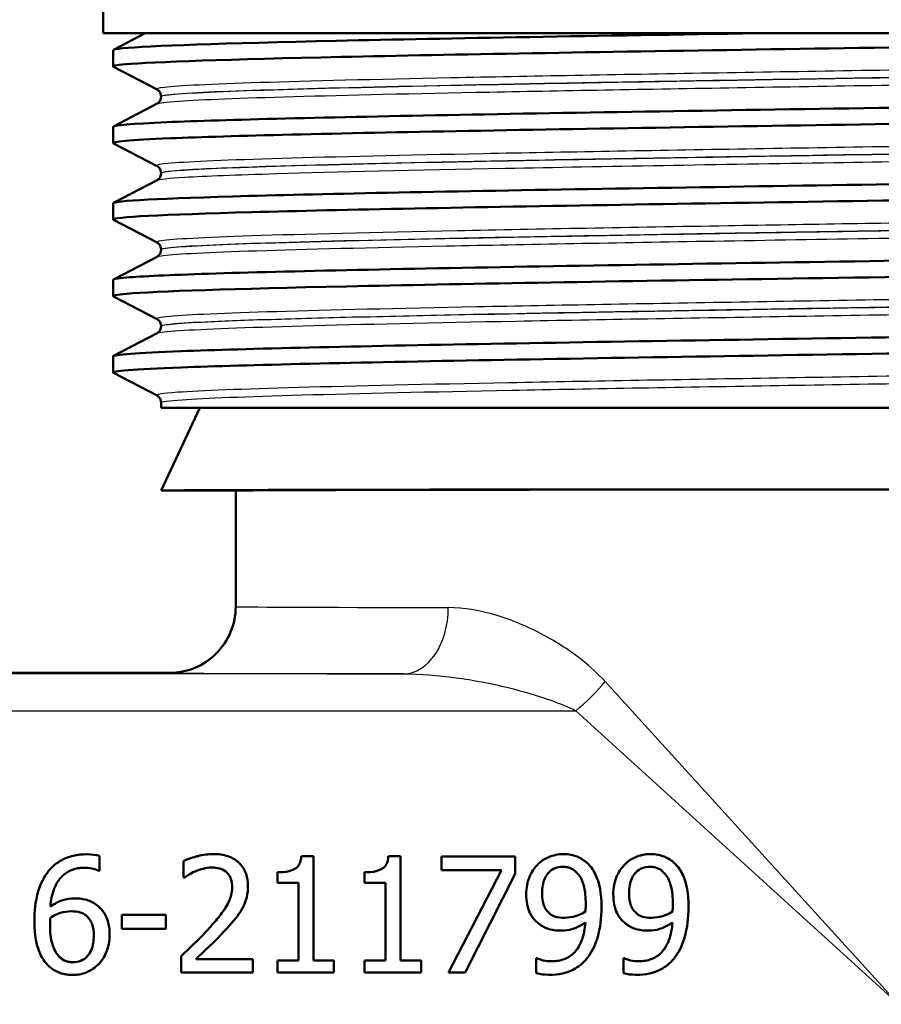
# Model space of a CAD drawing. Header units: millimetres. Extents: x 100 to 2000, y 93 to 2870.
# Tile 13 of 37: x 627 to 653, y 1467 to 1497. Entities that reach past the tile are written whole.
import ezdxf

# ---------------------------------------------------------------- set-up
doc = ezdxf.new("R2010")
doc.units = ezdxf.units.MM
doc.header["$LTSCALE"] = 10
doc.layers.add('Visible Edges(ISO)', color=7, linetype='Continuous', lineweight=50)
doc.layers.add('Visible Tangent Edges(ISO)', color=7, linetype='Continuous', lineweight=25)

msp = doc.modelspace()

# ---------------------------------------------------------------- linework, layer by layer
at = {"layer": 'Visible Edges(ISO)'}
for p, q in [((629.425, 1496.295), (629.425, 1497.12)), ((677.425, 1496.295), (629.425, 1496.295)), ((629.736, 1495.795), (630.696, 1496.295)), ((629.725, 1495.294), (629.725, 1495.784)), ((631.052, 1494.598), (629.736, 1495.283)), ((629.736, 1493.486), (631.052, 1494.172)), ((631.175, 1494.382), (631.175, 1494.387)), ((629.725, 1492.985), (629.725, 1493.475)), ((631.052, 1492.289), (629.736, 1492.974)), ((631.175, 1492.073), (631.175, 1492.078)), ((629.736, 1491.177), (631.052, 1491.863)), ((629.725, 1490.676), (629.725, 1491.166)), ((631.052, 1489.98), (629.736, 1490.665)), ((631.175, 1489.764), (631.175, 1489.769)), ((629.736, 1488.868), (631.052, 1489.554)), ((629.725, 1488.367), (629.725, 1488.857)), ((631.052, 1487.671), (629.736, 1488.356)), ((631.175, 1487.455), (631.175, 1487.46)), ((629.736, 1486.559), (631.052, 1487.245)), ((629.725, 1486.058), (629.725, 1486.548)), ((631.052, 1485.362), (629.736, 1486.047)), ((631.175, 1484.995), (631.175, 1485.151)), ((631.175, 1484.995), (675.675, 1484.995)), ((632.341, 1484.995), (631.175, 1482.495)), ((631.175, 1482.495), (633.425, 1482.495)), ((633.425, 1478.995), (633.425, 1482.495)), ((631.425, 1476.995), (623.961, 1476.995)), ((629.316, 1471.472), (629.316, 1471.021)), ((631.855, 1470.82), (631.855, 1471.319)), ((635.769, 1471.467), (635.406, 1471.467)), ((635.769, 1471.467), (635.769, 1468.313)), ((638.395, 1471.467), (638.032, 1471.467)), ((638.395, 1471.467), (638.395, 1468.313)), ((641.859, 1471.455), (639.638, 1471.455)), ((639.638, 1471.044), (639.638, 1471.455)), ((641.859, 1471.455), (641.859, 1470.931)), ((629.297, 1471.021), (629.316, 1471.021)), ((634.683, 1470.658), (634.683, 1470.979)), ((637.309, 1470.658), (637.309, 1470.979)), ((639.638, 1471.044), (641.445, 1471.044)), ((639.845, 1467.955), (641.445, 1471.044)), ((631.855, 1470.82), (631.88, 1470.82)), ((634.683, 1470.658), (635.318, 1470.658)), ((635.318, 1468.313), (635.318, 1470.658)), ((637.309, 1470.658), (637.945, 1470.658)), ((637.945, 1468.313), (637.945, 1470.658)), ((641.859, 1470.931), (640.344, 1467.955)), ((631.316, 1469.7), (629.992, 1469.7)), ((629.992, 1469.274), (629.992, 1469.7)), ((631.316, 1469.7), (631.316, 1469.274)), ((629.992, 1469.274), (631.316, 1469.274)), ((631.781, 1467.955), (631.781, 1468.452)), ((633.94, 1468.361), (632.221, 1468.361)), ((633.94, 1468.361), (633.94, 1467.955)), ((635.318, 1468.313), (634.683, 1468.313)), ((634.683, 1467.955), (634.683, 1468.313)), ((636.39, 1468.313), (635.769, 1468.313)), ((636.39, 1468.313), (636.39, 1467.955)), ((637.309, 1467.955), (637.309, 1468.313)), ((637.945, 1468.313), (637.309, 1468.313)), ((639.017, 1468.313), (638.395, 1468.313)), ((639.017, 1468.313), (639.017, 1467.955)), ((642.517, 1468.387), (642.494, 1468.387)), ((642.494, 1467.936), (642.494, 1468.387)), ((645.143, 1468.387), (645.12, 1468.387)), ((645.12, 1467.936), (645.12, 1468.387)), ((631.781, 1467.955), (633.94, 1467.955)), ((634.683, 1467.955), (636.39, 1467.955)), ((637.309, 1467.955), (639.017, 1467.955)), ((639.845, 1467.955), (640.344, 1467.955))]:
    msp.add_line(p, q, dxfattribs=at)
for major_axis, start_param, end_param in [((22.25, 0), 0.000814, 3.140779), ((20, 0), 0, 3.141593)]:
    msp.add_ellipse((653.425, 1482.495), major_axis=major_axis, ratio=0.001745, start_param=start_param, end_param=end_param, dxfattribs=at)
for points, knots in [([(629.743, 1495.283), (629.692, 1495.308), (629.809, 1495.334), (630.099, 1495.359), (630.943, 1495.433), (633.247, 1495.507), (636.611, 1495.581), (639.986, 1495.656), (644.415, 1495.73), (649.125, 1495.804), (653.821, 1495.878), (658.776, 1495.952), (663.132, 1496.026), (667.49, 1496.1), (671.23, 1496.174), (673.703, 1496.248), (674.223, 1496.264), (674.688, 1496.28), (675.095, 1496.295)], [31.383124, 31.383124, 31.383124, 31.383124, 31.590691, 31.590691, 31.590691, 32.194948, 32.194948, 32.194948, 32.80125, 32.80125, 32.80125, 33.405662, 33.405662, 33.405662, 34.010412, 34.010412, 34.010412, 34.137582, 34.137582, 34.137582, 34.137582]), ([(629.73, 1495.784), (629.728, 1495.803), (629.822, 1495.823), (630.016, 1495.842), (630.776, 1495.917), (633.064, 1495.993), (636.469, 1496.069), (639.873, 1496.144), (644.378, 1496.22), (649.172, 1496.295)], [31.412902, 31.412902, 31.412902, 31.412902, 31.569557, 31.569557, 31.569557, 32.186399, 32.186399, 32.186399, 32.80324, 32.80324, 32.80324, 32.80324]), ([(629.733, 1493.475), (629.736, 1493.521), (630.278, 1493.566), (631.347, 1493.612), (633.087, 1493.686), (636.213, 1493.76), (640.183, 1493.835), (644.149, 1493.909), (648.939, 1493.983), (653.722, 1494.057), (658.5, 1494.131), (663.249, 1494.205), (667.146, 1494.279), (671.04, 1494.353), (674.065, 1494.428), (675.698, 1494.502), (676.72, 1494.548), (677.193, 1494.594), (677.107, 1494.641)], [25.129717, 25.129717, 25.129717, 25.129717, 25.501755, 25.501755, 25.501755, 26.107636, 26.107636, 26.107636, 26.713012, 26.713012, 26.713012, 27.317929, 27.317929, 27.317929, 27.922431, 27.922431, 27.922431, 28.301087, 28.301087, 28.301087, 28.301087]), ([(631.175, 1494.387), (631.175, 1494.419), (631.169, 1494.449), (631.15, 1494.5), (631.137, 1494.52), (631.114, 1494.55), (631.103, 1494.561), (631.084, 1494.577), (631.076, 1494.583), (631.062, 1494.592), (631.056, 1494.595), (631.052, 1494.598)], [10.68677574, 10.68677574, 10.68677574, 10.68677574, 10.70078699, 10.70078699, 10.71479825, 10.71479825, 10.72880951, 10.72880951, 10.74282077, 10.74282077, 10.75683203, 10.75683203, 10.75683203, 10.75683203]), ([(629.742, 1492.974), (629.65, 1493.025), (630.228, 1493.075), (631.454, 1493.126), (633.252, 1493.201), (636.436, 1493.275), (640.45, 1493.349), (644.459, 1493.424), (649.279, 1493.498), (654.069, 1493.572), (658.855, 1493.646), (663.589, 1493.721), (667.448, 1493.795), (671.304, 1493.869), (674.27, 1493.943), (675.83, 1494.017), (676.686, 1494.058), (677.116, 1494.099), (677.117, 1494.139)], [25.099939, 25.099939, 25.099939, 25.099939, 25.51401, 25.51401, 25.51401, 26.121147, 26.121147, 26.121147, 26.72768, 26.72768, 26.72768, 27.333656, 27.333656, 27.333656, 27.939119, 27.939119, 27.939119, 28.271309, 28.271309, 28.271309, 28.271309]), ([(631.175, 1494.382), (631.175, 1494.351), (631.169, 1494.32), (631.149, 1494.269), (631.137, 1494.249), (631.114, 1494.219), (631.103, 1494.208), (631.084, 1494.192), (631.076, 1494.186), (631.062, 1494.177), (631.056, 1494.174), (631.052, 1494.172)], [44.02378721, 44.02378721, 44.02378721, 44.02378721, 44.03778185, 44.03778185, 44.05177648, 44.05177648, 44.06577112, 44.06577112, 44.07976575, 44.07976575, 44.09376039, 44.09376039, 44.09376039, 44.09376039]), ([(629.725, 1491.166), (629.727, 1491.239), (631.173, 1491.312), (633.823, 1491.386), (636.511, 1491.46), (640.425, 1491.534), (644.887, 1491.608), (649.346, 1491.682), (654.332, 1491.756), (658.98, 1491.83), (663.625, 1491.905), (667.912, 1491.979), (671.097, 1492.053), (674.28, 1492.127), (676.348, 1492.201), (676.942, 1492.275), (677.093, 1492.294), (677.149, 1492.313), (677.11, 1492.332)], [18.846531, 18.846531, 18.846531, 18.846531, 19.443393, 19.443393, 19.443393, 20.048757, 20.048757, 20.048757, 20.653886, 20.653886, 20.653886, 21.258792, 21.258792, 21.258792, 21.863485, 21.863485, 21.863485, 22.017902, 22.017902, 22.017902, 22.017902]), ([(631.175, 1492.078), (631.175, 1492.11), (631.169, 1492.14), (631.149, 1492.191), (631.137, 1492.211), (631.114, 1492.241), (631.103, 1492.252), (631.084, 1492.268), (631.076, 1492.274), (631.062, 1492.283), (631.056, 1492.286), (631.052, 1492.289)], [24.73648175, 24.73648175, 24.73648175, 24.73648175, 24.75046884, 24.75046884, 24.76445593, 24.76445593, 24.77844302, 24.77844302, 24.79243011, 24.79243011, 24.8064172, 24.8064172, 24.8064172, 24.8064172]), ([(631.175, 1492.073), (631.175, 1492.042), (631.169, 1492.011), (631.149, 1491.96), (631.137, 1491.94), (631.114, 1491.91), (631.103, 1491.899), (631.084, 1491.883), (631.076, 1491.877), (631.062, 1491.868), (631.056, 1491.865), (631.052, 1491.863)], [29.97426329, 29.97426329, 29.97426329, 29.97426329, 29.98824521, 29.98824521, 30.00222713, 30.00222713, 30.01620905, 30.01620905, 30.03019097, 30.03019097, 30.04417289, 30.04417289, 30.04417289, 30.04417289]), ([(629.736, 1490.665), (629.73, 1490.668), (629.726, 1490.672), (629.725, 1490.675), (629.713, 1490.749), (631.195, 1490.823), (633.913, 1490.898), (636.63, 1490.972), (640.57, 1491.046), (645.047, 1491.12), (649.523, 1491.195), (654.516, 1491.269), (659.159, 1491.343), (663.799, 1491.417), (668.069, 1491.491), (671.227, 1491.565), (674.383, 1491.64), (676.414, 1491.714), (676.966, 1491.788), (677.072, 1491.802), (677.124, 1491.816), (677.122, 1491.83)], [18.816754, 18.816754, 18.816754, 18.816754, 18.843905, 18.843905, 18.843905, 19.450094, 19.450094, 19.450094, 20.056011, 20.056011, 20.056011, 20.661669, 20.661669, 20.661669, 21.267079, 21.267079, 21.267079, 21.872253, 21.872253, 21.872253, 21.988124, 21.988124, 21.988124, 21.988124]), ([(629.731, 1488.857), (629.729, 1488.88), (629.86, 1488.902), (630.127, 1488.925), (631.034, 1489.002), (633.512, 1489.079), (637.102, 1489.155), (640.586, 1489.23), (645.099, 1489.304), (649.85, 1489.379), (654.598, 1489.453), (659.562, 1489.528), (663.873, 1489.602), (668.182, 1489.677), (671.819, 1489.751), (674.148, 1489.826), (676.205, 1489.891), (677.233, 1489.957), (677.113, 1490.023)], [12.563346, 12.563346, 12.563346, 12.563346, 12.747618, 12.747618, 12.747618, 13.374356, 13.374356, 13.374356, 13.982692, 13.982692, 13.982692, 14.590678, 14.590678, 14.590678, 15.198327, 15.198327, 15.198327, 15.734716, 15.734716, 15.734716, 15.734716]), ([(631.175, 1489.769), (631.175, 1489.801), (631.169, 1489.831), (631.149, 1489.882), (631.137, 1489.902), (631.114, 1489.932), (631.103, 1489.943), (631.084, 1489.959), (631.076, 1489.965), (631.062, 1489.974), (631.056, 1489.977), (631.052, 1489.98)], [38.78601998, 38.78601998, 38.78601998, 38.78601998, 38.80000233, 38.80000233, 38.81398469, 38.81398469, 38.82796705, 38.82796705, 38.8419494, 38.8419494, 38.85593176, 38.85593176, 38.85593176, 38.85593176]), ([(631.175, 1489.764), (631.175, 1489.733), (631.169, 1489.702), (631.149, 1489.651), (631.137, 1489.631), (631.114, 1489.601), (631.103, 1489.59), (631.084, 1489.574), (631.076, 1489.568), (631.062, 1489.559), (631.056, 1489.556), (631.052, 1489.554)], [15.92471453, 15.92471453, 15.92471453, 15.92471453, 15.93870332, 15.93870332, 15.9526921, 15.9526921, 15.96668089, 15.96668089, 15.98066967, 15.98066967, 15.99465846, 15.99465846, 15.99465846, 15.99465846]), ([(629.743, 1488.356), (629.69, 1488.383), (629.82, 1488.409), (630.138, 1488.436), (631.026, 1488.51), (633.37, 1488.584), (636.767, 1488.658), (640.162, 1488.732), (644.595, 1488.806), (649.296, 1488.88), (654.201, 1488.957), (659.376, 1489.034), (663.85, 1489.112), (668.184, 1489.186), (671.84, 1489.261), (674.173, 1489.336), (676.099, 1489.398), (677.116, 1489.46), (677.123, 1489.521)], [12.533568, 12.533568, 12.533568, 12.533568, 12.750266, 12.750266, 12.750266, 13.354679, 13.354679, 13.354679, 13.958998, 13.958998, 13.958998, 14.589579, 14.589579, 14.589579, 15.200454, 15.200454, 15.200454, 15.704939, 15.704939, 15.704939, 15.704939]), ([(629.731, 1486.548), (629.736, 1486.6), (630.432, 1486.651), (631.784, 1486.703), (633.734, 1486.777), (637.039, 1486.851), (641.126, 1486.925), (645.212, 1486.999), (650.062, 1487.073), (654.834, 1487.147), (659.605, 1487.221), (664.278, 1487.296), (668.04, 1487.37), (671.802, 1487.444), (674.638, 1487.518), (676.057, 1487.592), (676.834, 1487.633), (677.184, 1487.673), (677.107, 1487.714)], [6.280161, 6.280161, 6.280161, 6.280161, 6.70007, 6.70007, 6.70007, 7.305313, 7.305313, 7.305313, 7.910441, 7.910441, 7.910441, 8.515455, 8.515455, 8.515455, 9.120358, 9.120358, 9.120358, 9.451531, 9.451531, 9.451531, 9.451531]), ([(631.175, 1487.46), (631.175, 1487.492), (631.169, 1487.522), (631.149, 1487.573), (631.137, 1487.593), (631.114, 1487.623), (631.103, 1487.634), (631.084, 1487.65), (631.076, 1487.656), (631.062, 1487.665), (631.056, 1487.668), (631.052, 1487.671)], [52.83555094, 52.83555094, 52.83555094, 52.83555094, 52.84954813, 52.84954813, 52.86354532, 52.86354532, 52.87754251, 52.87754251, 52.8915397, 52.8915397, 52.90553689, 52.90553689, 52.90553689, 52.90553689]), ([(631.175, 1487.455), (631.175, 1487.424), (631.169, 1487.393), (631.15, 1487.342), (631.137, 1487.322), (631.114, 1487.292), (631.103, 1487.281), (631.084, 1487.265), (631.076, 1487.259), (631.062, 1487.25), (631.056, 1487.247), (631.052, 1487.245)], [1.87498074, 1.87498074, 1.87498074, 1.87498074, 1.88899578, 1.88899578, 1.90301081, 1.90301081, 1.91702585, 1.91702585, 1.93104089, 1.93104089, 1.94505593, 1.94505593, 1.94505593, 1.94505593]), ([(629.741, 1486.047), (629.641, 1486.102), (630.337, 1486.157), (631.787, 1486.212), (633.738, 1486.286), (637.046, 1486.361), (641.137, 1486.435), (645.226, 1486.509), (650.079, 1486.583), (654.853, 1486.657), (659.626, 1486.731), (664.299, 1486.806), (668.06, 1486.88), (671.82, 1486.954), (674.653, 1487.028), (676.066, 1487.102), (676.767, 1487.139), (677.117, 1487.176), (677.117, 1487.212)], [6.250383, 6.250383, 6.250383, 6.250383, 6.700342, 6.700342, 6.700342, 7.30585, 7.30585, 7.30585, 7.911236, 7.911236, 7.911236, 8.516503, 8.516503, 8.516503, 9.121654, 9.121654, 9.121654, 9.421753, 9.421753, 9.421753, 9.421753]), ([(631.175, 1485.151), (631.175, 1485.183), (631.169, 1485.213), (631.149, 1485.264), (631.137, 1485.284), (631.114, 1485.314), (631.103, 1485.325), (631.084, 1485.342), (631.076, 1485.347), (631.062, 1485.356), (631.056, 1485.359), (631.052, 1485.362)], [66.88523536, 66.88523536, 66.88523536, 66.88523536, 66.89926652, 66.89926652, 66.91329769, 66.91329769, 66.92732886, 66.92732886, 66.94136002, 66.94136002, 66.95539119, 66.95539119, 66.95539119, 66.95539119]), ([(631.425, 1476.995), (631.687, 1476.995), (631.949, 1477.047), (632.433, 1477.248), (632.654, 1477.396), (633.025, 1477.766), (633.173, 1477.988), (633.373, 1478.472), (633.425, 1478.733), (633.425, 1478.995)], [0, 0, 0, 0, 0.25, 0.25, 0.5, 0.5, 0.75, 0.75, 1, 1, 1, 1]), ([(628.919, 1471.521), (628.785, 1471.521), (628.65, 1471.508), (628.379, 1471.444), (628.267, 1471.396), (628.022, 1471.262), (627.89, 1471.154), (627.765, 1470.998), (627.749, 1470.977), (627.734, 1470.956)], [-0.121859, -0.121859, -0.121859, -0.121859, -0.0923358, -0.0923358, -0.0606307, -0.0606307, -0.0079483, -0.0079483, 0, 0, 0, 0]), ([(629.316, 1471.472), (629.216, 1471.506), (629.091, 1471.519), (628.938, 1471.521), (628.929, 1471.521), (628.919, 1471.521)], [-0.04587407, -0.04587407, -0.04587407, -0.04587407, -0.00276383, -0.00276383, 0, 0, 0, 0]), ([(632.751, 1471.529), (632.596, 1471.529), (632.441, 1471.506), (632.235, 1471.454), (632.042, 1471.404), (631.879, 1471.331), (631.867, 1471.325), (631.855, 1471.319)], [-0.1883725, -0.1883725, -0.1883725, -0.1883725, -0.0537403, -0.0537403, -0.0040254, -0.0040254, 0, 0, 0, 0]), ([(633.795, 1470.568), (633.795, 1470.693), (633.778, 1470.818), (633.699, 1471.041), (633.644, 1471.135), (633.516, 1471.277), (633.43, 1471.358), (633.16, 1471.485), (633.014, 1471.516), (632.828, 1471.528), (632.789, 1471.529), (632.751, 1471.529)], [-0.2377181, -0.2377181, -0.2377181, -0.2377181, -0.1656904, -0.1656904, -0.1012929, -0.1012929, -0.0559314, -0.0559314, -0.0114437, -0.0114437, 0, 0, 0, 0]), ([(635.406, 1471.467), (635.402, 1471.421), (635.395, 1471.374), (635.374, 1471.291), (635.36, 1471.253), (635.32, 1471.178), (635.293, 1471.144), (635.24, 1471.097), (635.198, 1471.066), (635.016, 1471.001), (634.891, 1470.985), (634.739, 1470.979), (634.711, 1470.979), (634.683, 1470.979)], [-0.2186096, -0.2186096, -0.2186096, -0.2186096, -0.1672954, -0.1672954, -0.1230376, -0.1230376, -0.0742428, -0.0742428, -0.0457669, -0.0457669, -0.0083915, -0.0083915, 0, 0, 0, 0]), ([(638.032, 1471.467), (638.029, 1471.421), (638.022, 1471.374), (638, 1471.291), (637.986, 1471.253), (637.946, 1471.178), (637.92, 1471.144), (637.866, 1471.097), (637.825, 1471.066), (637.643, 1471.001), (637.518, 1470.985), (637.365, 1470.979), (637.337, 1470.979), (637.309, 1470.979)], [-0.2186096, -0.2186096, -0.2186096, -0.2186096, -0.1672954, -0.1672954, -0.1230376, -0.1230376, -0.0742428, -0.0742428, -0.0457669, -0.0457669, -0.0083915, -0.0083915, 0, 0, 0, 0]), ([(643.302, 1471.526), (643.229, 1471.526), (643.156, 1471.519), (642.995, 1471.486), (642.921, 1471.459), (642.751, 1471.388), (642.646, 1471.321), (642.543, 1471.222), (642.531, 1471.21), (642.519, 1471.197)], [-0.07458994, -0.07458994, -0.07458994, -0.07458994, -0.06057183, -0.06057183, -0.04330167, -0.04330167, -0.00516684, -0.00516684, 0, 0, 0, 0]), ([(644.079, 1471.211), (643.989, 1471.307), (643.884, 1471.382), (643.673, 1471.475), (643.542, 1471.518), (643.34, 1471.526), (643.321, 1471.526), (643.302, 1471.526)], [-0.1354117, -0.1354117, -0.1354117, -0.1354117, -0.0606341, -0.0606341, -0.0057084, -0.0057084, 0, 0, 0, 0]), ([(645.929, 1471.526), (645.855, 1471.526), (645.782, 1471.519), (645.622, 1471.486), (645.547, 1471.459), (645.377, 1471.388), (645.272, 1471.321), (645.169, 1471.222), (645.157, 1471.21), (645.146, 1471.197)], [-0.07458994, -0.07458994, -0.07458994, -0.07458994, -0.06057183, -0.06057183, -0.04330167, -0.04330167, -0.00516684, -0.00516684, 0, 0, 0, 0]), ([(646.706, 1471.211), (646.616, 1471.307), (646.51, 1471.382), (646.3, 1471.475), (646.169, 1471.518), (645.967, 1471.526), (645.948, 1471.526), (645.929, 1471.526)], [-0.1354117, -0.1354117, -0.1354117, -0.1354117, -0.0606341, -0.0606341, -0.0057084, -0.0057084, 0, 0, 0, 0]), ([(627.734, 1470.956), (627.605, 1470.776), (627.515, 1470.575), (627.409, 1470.19), (627.361, 1469.944), (627.351, 1469.566), (627.351, 1469.529), (627.351, 1469.493)], [-0.2433538, -0.2433538, -0.2433538, -0.2433538, -0.1144129, -0.1144129, -0.0110884, -0.0110884, 0, 0, 0, 0]), ([(627.833, 1469.946), (627.849, 1470.129), (627.884, 1470.317), (627.997, 1470.605), (628.06, 1470.715), (628.202, 1470.877), (628.287, 1470.955), (628.513, 1471.07), (628.631, 1471.1), (628.789, 1471.114), (628.823, 1471.115), (628.857, 1471.115)], [-0.2261375, -0.2261375, -0.2261375, -0.2261375, -0.1438573, -0.1438573, -0.0868242, -0.0868242, -0.0473111, -0.0473111, -0.0102738, -0.0102738, 0, 0, 0, 0]), ([(628.857, 1471.115), (628.938, 1471.115), (629.019, 1471.107), (629.125, 1471.082), (629.212, 1471.061), (629.286, 1471.027), (629.291, 1471.024), (629.297, 1471.021)], [-0.09030072, -0.09030072, -0.09030072, -0.09030072, -0.02435862, -0.02435862, -0.00184309, -0.00184309, 0, 0, 0, 0]), ([(631.88, 1470.82), (631.923, 1470.85), (632.053, 1470.942), (632.205, 1471.006), (632.213, 1471.01), (632.221, 1471.013)], [-0.04971052, -0.04971052, -0.04971052, -0.04971052, -0.00258172, -0.00258172, 0, 0, 0, 0]), ([(632.221, 1471.013), (632.355, 1471.069), (632.515, 1471.118), (632.697, 1471.123), (632.707, 1471.124), (632.717, 1471.124)], [-0.05456859, -0.05456859, -0.05456859, -0.05456859, -0.00300597, -0.00300597, 0, 0, 0, 0]), ([(632.717, 1471.124), (632.792, 1471.124), (632.866, 1471.115), (632.994, 1471.077), (633.06, 1471.049), (633.132, 1470.993), (633.139, 1470.987), (633.145, 1470.982)], [-0.05893987, -0.05893987, -0.05893987, -0.05893987, -0.02753921, -0.02753921, -0.00263272, -0.00263272, 0, 0, 0, 0]), ([(633.145, 1470.982), (633.172, 1470.959), (633.195, 1470.934), (633.236, 1470.877), (633.253, 1470.846), (633.288, 1470.767), (633.313, 1470.692), (633.318, 1470.566), (633.319, 1470.554), (633.319, 1470.542)], [-0.08621641, -0.08621641, -0.08621641, -0.08621641, -0.06288829, -0.06288829, -0.03848556, -0.03848556, -0.00356937, -0.00356937, 0, 0, 0, 0]), ([(642.519, 1471.197), (642.42, 1471.092), (642.345, 1470.971), (642.25, 1470.745), (642.2, 1470.596), (642.191, 1470.361), (642.19, 1470.34), (642.19, 1470.318)], [-0.1632949, -0.1632949, -0.1632949, -0.1632949, -0.0714031, -0.0714031, -0.0065556, -0.0065556, 0, 0, 0, 0]), ([(642.667, 1470.338), (642.667, 1470.421), (642.673, 1470.505), (642.7, 1470.657), (642.72, 1470.726), (642.792, 1470.886), (642.844, 1470.947), (642.936, 1471.035), (642.994, 1471.074), (643.136, 1471.131), (643.217, 1471.143), (643.299, 1471.143)], [-0.08923958, -0.08923958, -0.08923958, -0.08923958, -0.07542981, -0.07542981, -0.06353858, -0.06353858, -0.04606333, -0.04606333, -0.02474481, -0.02474481, 0, 0, 0, 0]), ([(643.299, 1471.143), (643.345, 1471.143), (643.391, 1471.139), (643.47, 1471.122), (643.515, 1471.11), (643.628, 1471.054), (643.688, 1471.001), (643.739, 1470.945)], [-0.05785266, -0.05785266, -0.05785266, -0.05785266, -0.03806261, -0.03806261, -0.02296142, -0.02296142, 0, 0, 0, 0]), ([(644.46, 1469.915), (644.46, 1470.378), (644.389, 1470.632), (644.284, 1470.918), (644.216, 1471.05), (644.108, 1471.18), (644.094, 1471.196), (644.079, 1471.211)], [-0.09943076, -0.09943076, -0.09943076, -0.09943076, -0.05116781, -0.05116781, -0.00649365, -0.00649365, 0, 0, 0, 0]), ([(645.146, 1471.197), (645.046, 1471.092), (644.971, 1470.971), (644.877, 1470.745), (644.827, 1470.596), (644.817, 1470.361), (644.817, 1470.34), (644.817, 1470.318)], [-0.1632949, -0.1632949, -0.1632949, -0.1632949, -0.0714031, -0.0714031, -0.0065556, -0.0065556, 0, 0, 0, 0]), ([(645.293, 1470.338), (645.293, 1470.421), (645.299, 1470.505), (645.327, 1470.657), (645.346, 1470.726), (645.418, 1470.886), (645.47, 1470.947), (645.562, 1471.035), (645.62, 1471.074), (645.762, 1471.131), (645.843, 1471.143), (645.926, 1471.143)], [-0.08923958, -0.08923958, -0.08923958, -0.08923958, -0.07542981, -0.07542981, -0.06353858, -0.06353858, -0.04606333, -0.04606333, -0.02474481, -0.02474481, 0, 0, 0, 0]), ([(645.926, 1471.143), (645.972, 1471.143), (646.017, 1471.139), (646.096, 1471.122), (646.141, 1471.11), (646.255, 1471.054), (646.315, 1471.001), (646.366, 1470.945)], [-0.05785266, -0.05785266, -0.05785266, -0.05785266, -0.03806261, -0.03806261, -0.02296142, -0.02296142, 0, 0, 0, 0]), ([(647.086, 1469.915), (647.086, 1470.378), (647.016, 1470.632), (646.911, 1470.918), (646.842, 1471.05), (646.735, 1471.18), (646.721, 1471.196), (646.706, 1471.211)], [-0.09943076, -0.09943076, -0.09943076, -0.09943076, -0.05116781, -0.05116781, -0.00649365, -0.00649365, 0, 0, 0, 0]), ([(643.739, 1470.945), (643.781, 1470.901), (643.815, 1470.851), (643.883, 1470.72), (643.908, 1470.642), (643.972, 1470.421), (643.986, 1470.206), (643.986, 1470.02)], [-0.07952788, -0.07952788, -0.07952788, -0.07952788, -0.07014576, -0.07014576, -0.05643444, -0.05643444, 0, 0, 0, 0]), ([(646.366, 1470.945), (646.407, 1470.901), (646.441, 1470.851), (646.51, 1470.72), (646.534, 1470.642), (646.599, 1470.421), (646.612, 1470.206), (646.612, 1470.02)], [-0.07952788, -0.07952788, -0.07952788, -0.07952788, -0.07014576, -0.07014576, -0.05643444, -0.05643444, 0, 0, 0, 0]), ([(633.319, 1470.542), (633.319, 1470.409), (633.294, 1470.28), (633.204, 1470.044), (633.138, 1469.924), (632.922, 1469.633), (632.819, 1469.511), (632.689, 1469.364), (632.658, 1469.329), (632.626, 1469.294)], [-0.1961236, -0.1961236, -0.1961236, -0.1961236, -0.12344, -0.12344, -0.0590313, -0.0590313, -0.0140954, -0.0140954, 0, 0, 0, 0]), ([(633.613, 1469.867), (633.668, 1469.962), (633.71, 1470.062), (633.761, 1470.234), (633.789, 1470.349), (633.795, 1470.535), (633.795, 1470.551), (633.795, 1470.568)], [-0.136848, -0.136848, -0.136848, -0.136848, -0.0565604, -0.0565604, -0.0050353, -0.0050353, 0, 0, 0, 0]), ([(628.562, 1470.19), (628.438, 1470.19), (628.315, 1470.174), (628.152, 1470.119), (628.031, 1470.076), (627.86, 1469.965), (627.847, 1469.956), (627.833, 1469.946)], [-0.2072105, -0.2072105, -0.2072105, -0.2072105, -0.0613304, -0.0613304, -0.0049362, -0.0049362, 0, 0, 0, 0]), ([(629.24, 1469.983), (629.149, 1470.051), (629.047, 1470.111), (628.883, 1470.161), (628.778, 1470.186), (628.595, 1470.19), (628.578, 1470.19), (628.562, 1470.19)], [-0.1537255, -0.1537255, -0.1537255, -0.1537255, -0.0551129, -0.0551129, -0.004878, -0.004878, 0, 0, 0, 0]), ([(642.19, 1470.318), (642.19, 1470.214), (642.199, 1470.108), (642.242, 1469.896), (642.274, 1469.813), (642.361, 1469.637), (642.434, 1469.542), (642.541, 1469.448), (642.555, 1469.436), (642.571, 1469.425)], [-0.08551527, -0.08551527, -0.08551527, -0.08551527, -0.06485648, -0.06485648, -0.04270782, -0.04270782, -0.00575333, -0.00575333, 0, 0, 0, 0]), ([(642.905, 1469.728), (642.865, 1469.761), (642.828, 1469.799), (642.762, 1469.888), (642.739, 1469.934), (642.681, 1470.081), (642.667, 1470.209), (642.667, 1470.338)], [-0.06633894, -0.06633894, -0.06633894, -0.06633894, -0.05353257, -0.05353257, -0.03907186, -0.03907186, 0, 0, 0, 0]), ([(644.817, 1470.318), (644.817, 1470.214), (644.825, 1470.108), (644.868, 1469.896), (644.9, 1469.813), (644.987, 1469.637), (645.06, 1469.542), (645.167, 1469.448), (645.182, 1469.436), (645.197, 1469.425)], [-0.08551527, -0.08551527, -0.08551527, -0.08551527, -0.06485648, -0.06485648, -0.04270782, -0.04270782, -0.00575333, -0.00575333, 0, 0, 0, 0]), ([(645.532, 1469.728), (645.491, 1469.761), (645.455, 1469.799), (645.389, 1469.888), (645.366, 1469.934), (645.308, 1470.081), (645.293, 1470.209), (645.293, 1470.338)], [-0.06633894, -0.06633894, -0.06633894, -0.06633894, -0.05353257, -0.05353257, -0.03907186, -0.03907186, 0, 0, 0, 0]), ([(627.833, 1469.609), (627.965, 1469.691), (628.071, 1469.731), (628.242, 1469.785), (628.348, 1469.802), (628.457, 1469.802)], [-0.05393251, -0.05393251, -0.05393251, -0.05393251, -0.0327003, -0.0327003, 0, 0, 0, 0]), ([(628.457, 1469.802), (628.569, 1469.802), (628.668, 1469.787), (628.794, 1469.751), (628.853, 1469.721), (628.905, 1469.68)], [-0.03928397, -0.03928397, -0.03928397, -0.03928397, -0.02010422, -0.02010422, 0, 0, 0, 0]), ([(629.62, 1469.09), (629.62, 1469.196), (629.611, 1469.303), (629.571, 1469.499), (629.541, 1469.59), (629.446, 1469.78), (629.375, 1469.87), (629.271, 1469.96), (629.255, 1469.972), (629.24, 1469.983)], [-0.1020359, -0.1020359, -0.1020359, -0.1020359, -0.0698908, -0.0698908, -0.0413741, -0.0413741, -0.0058411, -0.0058411, 0, 0, 0, 0]), ([(633.145, 1469.269), (633.452, 1469.595), (633.572, 1469.795), (633.599, 1469.842), (633.607, 1469.855), (633.613, 1469.867)], [-0.0164072, -0.0164072, -0.0164072, -0.0164072, -0.00431766, -0.00431766, 0, 0, 0, 0]), ([(643.977, 1469.799), (643.865, 1469.724), (643.751, 1469.682), (643.569, 1469.627), (643.46, 1469.606), (643.351, 1469.606)], [-0.05706599, -0.05706599, -0.05706599, -0.05706599, -0.03277653, -0.03277653, 0, 0, 0, 0]), ([(643.986, 1470.02), (643.986, 1469.953), (643.984, 1469.918), (643.982, 1469.863), (643.98, 1469.827), (643.977, 1469.799)], [-0.01684395, -0.01684395, -0.01684395, -0.01684395, -0.00857265, -0.00857265, 0, 0, 0, 0]), ([(644.074, 1468.446), (644.205, 1468.624), (644.292, 1468.833), (644.393, 1469.206), (644.448, 1469.462), (644.459, 1469.845), (644.46, 1469.88), (644.46, 1469.915)], [-0.2566702, -0.2566702, -0.2566702, -0.2566702, -0.1161737, -0.1161737, -0.0105906, -0.0105906, 0, 0, 0, 0]), ([(646.604, 1469.799), (646.492, 1469.724), (646.378, 1469.682), (646.196, 1469.627), (646.086, 1469.606), (645.977, 1469.606)], [-0.05706599, -0.05706599, -0.05706599, -0.05706599, -0.03277653, -0.03277653, 0, 0, 0, 0]), ([(646.612, 1470.02), (646.612, 1469.953), (646.611, 1469.918), (646.608, 1469.863), (646.606, 1469.827), (646.604, 1469.799)], [-0.01684395, -0.01684395, -0.01684395, -0.01684395, -0.00857265, -0.00857265, 0, 0, 0, 0]), ([(646.7, 1468.446), (646.831, 1468.624), (646.918, 1468.833), (647.019, 1469.206), (647.075, 1469.462), (647.085, 1469.845), (647.086, 1469.88), (647.086, 1469.915)], [-0.2566702, -0.2566702, -0.2566702, -0.2566702, -0.1161737, -0.1161737, -0.0105906, -0.0105906, 0, 0, 0, 0]), ([(627.351, 1469.493), (627.351, 1469.053), (627.42, 1468.788), (627.536, 1468.483), (627.603, 1468.356), (627.707, 1468.231), (627.722, 1468.215), (627.737, 1468.199)], [-0.1046141, -0.1046141, -0.1046141, -0.1046141, -0.0489088, -0.0489088, -0.0065158, -0.0065158, 0, 0, 0, 0]), ([(627.825, 1469.388), (627.825, 1469.457), (627.827, 1469.499), (627.829, 1469.543), (627.831, 1469.576), (627.833, 1469.609)], [-0.01331462, -0.01331462, -0.01331462, -0.01331462, -0.01002211, -0.01002211, 0, 0, 0, 0]), ([(628.905, 1469.68), (628.946, 1469.647), (628.982, 1469.609), (629.05, 1469.516), (629.072, 1469.469), (629.13, 1469.32), (629.143, 1469.19), (629.143, 1469.07)], [-0.05818832, -0.05818832, -0.05818832, -0.05818832, -0.04816259, -0.04816259, -0.0362238, -0.0362238, 0, 0, 0, 0]), ([(643.351, 1469.606), (643.239, 1469.606), (643.139, 1469.619), (643.01, 1469.658), (642.955, 1469.688), (642.905, 1469.728)], [-0.04041363, -0.04041363, -0.04041363, -0.04041363, -0.01928845, -0.01928845, 0, 0, 0, 0]), ([(643.974, 1469.461), (643.963, 1469.283), (643.932, 1469.1), (643.824, 1468.81), (643.761, 1468.696), (643.622, 1468.534), (643.541, 1468.457), (643.31, 1468.339), (643.189, 1468.308), (643.027, 1468.294), (642.99, 1468.293), (642.953, 1468.293)], [-0.2370826, -0.2370826, -0.2370826, -0.2370826, -0.1509753, -0.1509753, -0.0886516, -0.0886516, -0.0488112, -0.0488112, -0.0109792, -0.0109792, 0, 0, 0, 0]), ([(643.246, 1469.218), (643.365, 1469.218), (643.483, 1469.233), (643.713, 1469.306), (643.826, 1469.365), (643.944, 1469.441), (643.96, 1469.451), (643.974, 1469.461)], [-0.07829416, -0.07829416, -0.07829416, -0.07829416, -0.04236211, -0.04236211, -0.00545727, -0.00545727, 0, 0, 0, 0]), ([(645.977, 1469.606), (645.865, 1469.606), (645.766, 1469.619), (645.637, 1469.658), (645.581, 1469.688), (645.532, 1469.728)], [-0.04041363, -0.04041363, -0.04041363, -0.04041363, -0.01928845, -0.01928845, 0, 0, 0, 0]), ([(646.601, 1469.461), (646.589, 1469.283), (646.559, 1469.1), (646.45, 1468.81), (646.388, 1468.696), (646.248, 1468.534), (646.167, 1468.457), (645.937, 1468.339), (645.815, 1468.308), (645.653, 1468.294), (645.616, 1468.293), (645.58, 1468.293)], [-0.2370826, -0.2370826, -0.2370826, -0.2370826, -0.1509753, -0.1509753, -0.0886516, -0.0886516, -0.0488112, -0.0488112, -0.0109792, -0.0109792, 0, 0, 0, 0]), ([(645.872, 1469.218), (645.991, 1469.218), (646.109, 1469.233), (646.339, 1469.306), (646.452, 1469.365), (646.571, 1469.441), (646.586, 1469.451), (646.601, 1469.461)], [-0.07829416, -0.07829416, -0.07829416, -0.07829416, -0.04236211, -0.04236211, -0.00545727, -0.00545727, 0, 0, 0, 0]), ([(628.074, 1468.463), (628.035, 1468.505), (628.002, 1468.555), (627.936, 1468.681), (627.909, 1468.759), (627.84, 1468.975), (627.825, 1469.189), (627.825, 1469.388)], [-0.08527946, -0.08527946, -0.08527946, -0.08527946, -0.07503755, -0.07503755, -0.06001988, -0.06001988, 0, 0, 0, 0]), ([(632.626, 1469.294), (632.49, 1469.145), (632.265, 1468.908), (631.819, 1468.487), (631.8, 1468.469), (631.781, 1468.452)], [-0.1842861, -0.1842861, -0.1842861, -0.1842861, -0.0077832, -0.0077832, 0, 0, 0, 0]), ([(632.221, 1468.361), (632.418, 1468.544), (632.804, 1468.902), (633.109, 1469.229), (633.127, 1469.249), (633.145, 1469.269)], [-0.1346697, -0.1346697, -0.1346697, -0.1346697, -0.0080826, -0.0080826, 0, 0, 0, 0]), ([(642.571, 1469.425), (642.662, 1469.356), (642.763, 1469.298), (642.925, 1469.25), (643.034, 1469.223), (643.214, 1469.218), (643.23, 1469.218), (643.246, 1469.218)], [-0.1597801, -0.1597801, -0.1597801, -0.1597801, -0.0542742, -0.0542742, -0.0046611, -0.0046611, 0, 0, 0, 0]), ([(645.197, 1469.425), (645.288, 1469.356), (645.389, 1469.298), (645.551, 1469.25), (645.66, 1469.223), (645.841, 1469.218), (645.856, 1469.218), (645.872, 1469.218)], [-0.1597801, -0.1597801, -0.1597801, -0.1597801, -0.0542742, -0.0542742, -0.0046611, -0.0046611, 0, 0, 0, 0]), ([(629.143, 1469.07), (629.143, 1468.914), (629.124, 1468.76), (629.041, 1468.563), (629, 1468.493), (628.881, 1468.377), (628.822, 1468.337), (628.677, 1468.278), (628.595, 1468.265), (628.511, 1468.265)], [-0.130915, -0.130915, -0.130915, -0.130915, -0.0750265, -0.0750265, -0.0469881, -0.0469881, -0.0251507, -0.0251507, 0, 0, 0, 0]), ([(629.291, 1468.211), (629.391, 1468.312), (629.465, 1468.433), (629.56, 1468.663), (629.61, 1468.814), (629.62, 1469.046), (629.62, 1469.068), (629.62, 1469.09)], [-0.154702, -0.154702, -0.154702, -0.154702, -0.0700565, -0.0700565, -0.0065588, -0.0065588, 0, 0, 0, 0]), ([(628.511, 1468.265), (628.466, 1468.265), (628.422, 1468.269), (628.346, 1468.285), (628.3, 1468.298), (628.185, 1468.354), (628.125, 1468.406), (628.074, 1468.463)], [-0.05922204, -0.05922204, -0.05922204, -0.05922204, -0.03836278, -0.03836278, -0.02303954, -0.02303954, 0, 0, 0, 0]), ([(642.953, 1468.293), (642.87, 1468.293), (642.787, 1468.303), (642.665, 1468.331), (642.588, 1468.351), (642.527, 1468.381), (642.522, 1468.384), (642.517, 1468.387)], [-0.05848431, -0.05848431, -0.05848431, -0.05848431, -0.02044611, -0.02044611, -0.00176082, -0.00176082, 0, 0, 0, 0]), ([(642.891, 1467.887), (643.023, 1467.887), (643.157, 1467.898), (643.443, 1467.96), (643.547, 1468.008), (643.772, 1468.127), (643.908, 1468.242), (644.041, 1468.402), (644.057, 1468.424), (644.074, 1468.446)], [-0.1028327, -0.1028327, -0.1028327, -0.1028327, -0.0845661, -0.0845661, -0.0625615, -0.0625615, -0.0082335, -0.0082335, 0, 0, 0, 0]), ([(645.58, 1468.293), (645.496, 1468.293), (645.413, 1468.303), (645.291, 1468.331), (645.214, 1468.351), (645.153, 1468.381), (645.148, 1468.384), (645.143, 1468.387)], [-0.05848431, -0.05848431, -0.05848431, -0.05848431, -0.02044611, -0.02044611, -0.00176082, -0.00176082, 0, 0, 0, 0]), ([(645.517, 1467.887), (645.65, 1467.887), (645.784, 1467.898), (646.069, 1467.96), (646.174, 1468.008), (646.398, 1468.127), (646.535, 1468.242), (646.667, 1468.402), (646.684, 1468.424), (646.7, 1468.446)], [-0.1028327, -0.1028327, -0.1028327, -0.1028327, -0.0845661, -0.0845661, -0.0625615, -0.0625615, -0.0082335, -0.0082335, 0, 0, 0, 0]), ([(627.737, 1468.199), (627.782, 1468.151), (627.831, 1468.106), (627.938, 1468.03), (627.995, 1467.997), (628.141, 1467.933), (628.27, 1467.891), (628.47, 1467.882), (628.489, 1467.882), (628.508, 1467.882)], [-0.136487, -0.136487, -0.136487, -0.136487, -0.0979882, -0.0979882, -0.0601742, -0.0601742, -0.0057176, -0.0057176, 0, 0, 0, 0]), ([(628.508, 1467.882), (628.648, 1467.882), (628.785, 1467.904), (629.015, 1467.995), (629.133, 1468.06), (629.265, 1468.185), (629.278, 1468.198), (629.291, 1468.211)], [-0.1186576, -0.1186576, -0.1186576, -0.1186576, -0.0545849, -0.0545849, -0.0054735, -0.0054735, 0, 0, 0, 0]), ([(642.494, 1467.936), (642.612, 1467.899), (642.75, 1467.889), (642.876, 1467.887), (642.883, 1467.887), (642.891, 1467.887)], [-0.03772107, -0.03772107, -0.03772107, -0.03772107, -0.00231628, -0.00231628, 0, 0, 0, 0]), ([(645.12, 1467.936), (645.239, 1467.899), (645.376, 1467.889), (645.502, 1467.887), (645.51, 1467.887), (645.517, 1467.887)], [-0.03772107, -0.03772107, -0.03772107, -0.03772107, -0.00231628, -0.00231628, 0, 0, 0, 0])]:
    msp.add_open_spline(points, degree=3, knots=knots, dxfattribs=at)
at = {"layer": 'Visible Tangent Edges(ISO)'}
for p, q in [((638.481, 1476.967), (623.954, 1476.967)), ((644.568, 1476.739), (653.425, 1466.995)), ((623.954, 1475.853), (643.682, 1475.853)), ((653.425, 1466.995), (643.682, 1475.853))]:
    msp.add_line(p, q, dxfattribs=at)
for centre, major_axis, ratio, start_param, end_param in [((653.425, 1478.995), (-20, 0), 0.00192, 0, 0.824022), ((638.481, 1478.967), (-0.003, -2), 0.679275, 0.002378, 1.571894), ((653.425, 1476.995), (22, 0), 0.001745, 3.141751, 3.965615), ((643.682, 1476.739), (-1.414, -1.414), 0.32975, 1.252275, 1.889318)]:
    msp.add_ellipse(centre, major_axis=major_axis, ratio=ratio, start_param=start_param, end_param=end_param, dxfattribs=at)
for points, knots in [([(675.797, 1495.752), (675.739, 1495.723), (675.471, 1495.693), (674.224, 1495.617), (672.892, 1495.569), (669.336, 1495.474), (667.096, 1495.426), (662.066, 1495.33), (659.253, 1495.283), (653.502, 1495.187), (650.537, 1495.139), (644.925, 1495.044), (642.253, 1494.996), (637.622, 1494.901), (635.642, 1494.853), (632.686, 1494.758), (631.695, 1494.71), (631.085, 1494.641), (631.012, 1494.619), (631.054, 1494.597)], [3.731963, 3.731963, 3.731963, 3.731963, 4.264554, 4.264554, 5.13546, 5.13546, 6.006326, 6.006326, 6.87717, 6.87717, 7.748053, 7.748053, 8.619018, 8.619018, 9.490025, 9.490025, 10.360962, 10.360962, 10.756832, 10.756832, 10.756832, 10.756832]), ([(631.052, 1494.171), (631.102, 1494.198), (631.323, 1494.224), (632.39, 1494.296), (633.574, 1494.342), (636.78, 1494.432), (638.798, 1494.478), (643.431, 1494.569), (646.078, 1494.615), (651.678, 1494.709), (654.679, 1494.757), (660.478, 1494.854), (663.308, 1494.903), (668.241, 1495.001), (670.376, 1495.049), (673.624, 1495.145), (674.767, 1495.192), (675.702, 1495.269), (675.851, 1495.297), (675.797, 1495.326)], [44.09376, 44.09376, 44.09376, 44.09376, 44.573873, 44.573873, 45.406739, 45.406739, 46.231883, 46.231883, 47.07293, 47.07293, 47.951408, 47.951408, 48.845319, 48.845319, 49.727939, 49.727939, 50.59495, 50.59495, 51.118631, 51.118631, 51.118631, 51.118631]), ([(631.177, 1494.387), (631.176, 1494.405), (631.254, 1494.423), (631.827, 1494.488), (632.812, 1494.536), (635.751, 1494.631), (637.719, 1494.679), (642.323, 1494.775), (644.98, 1494.823), (650.558, 1494.918), (653.505, 1494.966), (659.221, 1495.061), (662.017, 1495.109), (667.017, 1495.204), (669.243, 1495.252), (672.777, 1495.347), (674.1, 1495.395), (675.402, 1495.476), (675.672, 1495.509), (675.674, 1495.542)], [-10.686776, -10.686776, -10.686776, -10.686776, -10.360962, -10.360962, -9.490025, -9.490025, -8.619018, -8.619018, -7.748053, -7.748053, -6.87717, -6.87717, -6.006326, -6.006326, -5.13546, -5.13546, -4.264554, -4.264554, -3.661811, -3.661811, -3.661811, -3.661811]), ([(675.673, 1495.536), (675.673, 1495.511), (675.521, 1495.486), (674.637, 1495.414), (673.501, 1495.367), (670.272, 1495.271), (668.15, 1495.222), (663.245, 1495.125), (660.432, 1495.076), (654.668, 1494.979), (651.685, 1494.931), (646.118, 1494.837), (643.487, 1494.791), (638.883, 1494.699), (636.877, 1494.654), (633.692, 1494.563), (632.515, 1494.518), (631.399, 1494.442), (631.176, 1494.412), (631.176, 1494.382)], [-51.04859, -51.04859, -51.04859, -51.04859, -50.59495, -50.59495, -49.727939, -49.727939, -48.845319, -48.845319, -47.951408, -47.951408, -47.07293, -47.07293, -46.231883, -46.231883, -45.406739, -45.406739, -44.573873, -44.573873, -44.023787, -44.023787, -44.023787, -44.023787]), ([(675.797, 1493.443), (675.752, 1493.42), (675.58, 1493.397), (674.653, 1493.327), (673.46, 1493.279), (670.141, 1493.184), (667.999, 1493.136), (663.112, 1493.04), (660.344, 1492.992), (654.638, 1492.897), (651.672, 1492.849), (646.013, 1492.754), (643.292, 1492.707), (638.506, 1492.612), (636.42, 1492.564), (633.198, 1492.469), (632.056, 1492.421), (631.142, 1492.345), (631, 1492.317), (631.054, 1492.288)], [17.781643, 17.781643, 17.781643, 17.781643, 18.197467, 18.197467, 19.069268, 19.069268, 19.942351, 19.942351, 20.814852, 20.814852, 21.684386, 21.684386, 22.550712, 22.550712, 23.417755, 23.417755, 24.290914, 24.290914, 24.806417, 24.806417, 24.806417, 24.806417]), ([(631.177, 1492.078), (631.177, 1492.103), (631.322, 1492.127), (632.185, 1492.199), (633.322, 1492.247), (636.525, 1492.342), (638.598, 1492.39), (643.356, 1492.485), (646.061, 1492.532), (651.686, 1492.627), (654.635, 1492.675), (660.306, 1492.77), (663.057, 1492.818), (667.914, 1492.914), (670.043, 1492.962), (673.341, 1493.057), (674.527, 1493.105), (675.498, 1493.179), (675.672, 1493.206), (675.673, 1493.233)], [-24.736482, -24.736482, -24.736482, -24.736482, -24.290914, -24.290914, -23.417755, -23.417755, -22.550712, -22.550712, -21.684386, -21.684386, -20.814852, -20.814852, -19.942351, -19.942351, -19.069268, -19.069268, -18.197467, -18.197467, -17.71166, -17.71166, -17.71166, -17.71166]), ([(631.052, 1491.863), (631.109, 1491.893), (631.391, 1491.923), (632.5, 1491.989), (633.446, 1492.026), (636.426, 1492.116), (638.815, 1492.17), (644.534, 1492.281), (647.966, 1492.338), (654.558, 1492.447), (657.682, 1492.498), (663.511, 1492.599), (666.182, 1492.648), (670.761, 1492.75), (672.614, 1492.801), (675.238, 1492.907), (675.895, 1492.961), (675.8, 1493.016), (675.8, 1493.017), (675.799, 1493.017)], [30.044173, 30.044173, 30.044173, 30.044173, 30.592061, 30.592061, 31.263362, 31.263362, 32.237615, 32.237615, 33.291692, 33.291692, 34.217923, 34.217923, 35.131943, 35.131943, 36.063766, 36.063766, 37.061757, 37.061757, 37.068947, 37.068947, 37.068947, 37.068947]), ([(675.675, 1493.227), (675.675, 1493.176), (675.021, 1493.125), (672.497, 1493.022), (670.655, 1492.972), (666.103, 1492.87), (663.447, 1492.82), (657.653, 1492.719), (654.548, 1492.669), (647.995, 1492.56), (644.584, 1492.502), (638.9, 1492.392), (636.526, 1492.338), (633.565, 1492.248), (632.624, 1492.211), (631.46, 1492.14), (631.175, 1492.107), (631.175, 1492.073)], [-36.999018, -36.999018, -36.999018, -36.999018, -36.063766, -36.063766, -35.131943, -35.131943, -34.217923, -34.217923, -33.291692, -33.291692, -32.237615, -32.237615, -31.263362, -31.263362, -30.592061, -30.592061, -29.974263, -29.974263, -29.974263, -29.974263]), ([(675.796, 1491.134), (675.762, 1491.116), (675.648, 1491.098), (674.987, 1491.037), (674.056, 1490.994), (671.432, 1490.909), (669.771, 1490.867), (666.106, 1490.788), (664.196, 1490.752), (660.071, 1490.678), (657.894, 1490.642), (653.204, 1490.565), (650.678, 1490.524), (645.348, 1490.434), (642.535, 1490.384), (637.594, 1490.283), (635.457, 1490.231), (632.456, 1490.131), (631.52, 1490.082), (631.062, 1490.015), (631.019, 1489.997), (631.053, 1489.98)], [31.831173, 31.831173, 31.831173, 31.831173, 32.159798, 32.159798, 32.948764, 32.948764, 33.711002, 33.711002, 34.37986, 34.37986, 35.048718, 35.048718, 35.792869, 35.792869, 36.697459, 36.697459, 37.640334, 37.640334, 38.533123, 38.533123, 38.855932, 38.855932, 38.855932, 38.855932]), ([(631.176, 1489.769), (631.176, 1489.783), (631.223, 1489.797), (631.653, 1489.86), (632.584, 1489.909), (635.567, 1490.009), (637.691, 1490.061), (642.603, 1490.162), (645.399, 1490.212), (650.698, 1490.302), (653.209, 1490.343), (657.871, 1490.42), (660.035, 1490.457), (664.134, 1490.53), (666.033, 1490.567), (669.675, 1490.645), (671.326, 1490.687), (673.933, 1490.772), (674.858, 1490.815), (675.556, 1490.88), (675.673, 1490.902), (675.673, 1490.924)], [-38.78602, -38.78602, -38.78602, -38.78602, -38.533123, -38.533123, -37.640334, -37.640334, -36.697459, -36.697459, -35.792869, -35.792869, -35.048718, -35.048718, -34.37986, -34.37986, -33.711002, -33.711002, -32.948764, -32.948764, -32.159798, -32.159798, -31.761262, -31.761262, -31.761262, -31.761262]), ([(675.674, 1490.918), (675.675, 1490.906), (675.639, 1490.894), (675.254, 1490.83), (674.262, 1490.778), (671.195, 1490.676), (669.135, 1490.626), (664.106, 1490.523), (661.002, 1490.468), (654.523, 1490.359), (651.113, 1490.304), (644.985, 1490.199), (642.245, 1490.15), (637.564, 1490.052), (635.623, 1490.005), (632.724, 1489.909), (631.775, 1489.862), (631.245, 1489.797), (631.176, 1489.781), (631.176, 1489.764)], [-22.949502, -22.949502, -22.949502, -22.949502, -22.727814, -22.727814, -21.778811, -21.778811, -20.87079, -20.87079, -19.87642, -19.87642, -18.873931, -18.873931, -17.970989, -17.970989, -17.097143, -17.097143, -16.229224, -16.229224, -15.924715, -15.924715, -15.924715, -15.924715]), ([(631.052, 1489.554), (631.077, 1489.567), (631.143, 1489.579), (631.645, 1489.64), (632.6, 1489.687), (635.518, 1489.783), (637.471, 1489.831), (642.18, 1489.928), (644.937, 1489.977), (651.102, 1490.082), (654.534, 1490.137), (661.051, 1490.246), (664.174, 1490.301), (669.233, 1490.404), (671.305, 1490.455), (674.39, 1490.556), (675.387, 1490.608), (675.796, 1490.676), (675.828, 1490.692), (675.797, 1490.708)], [15.994658, 15.994658, 15.994658, 15.994658, 16.229224, 16.229224, 17.097143, 17.097143, 17.970989, 17.970989, 18.873931, 18.873931, 19.87642, 19.87642, 20.87079, 20.87079, 21.778811, 21.778811, 22.727814, 22.727814, 23.019417, 23.019417, 23.019417, 23.019417]), ([(675.797, 1488.825), (675.752, 1488.801), (675.566, 1488.777), (674.592, 1488.706), (673.379, 1488.658), (670.026, 1488.563), (667.865, 1488.515), (662.949, 1488.419), (660.17, 1488.371), (654.445, 1488.276), (651.474, 1488.228), (645.808, 1488.133), (643.088, 1488.085), (638.321, 1487.99), (636.252, 1487.942), (633.087, 1487.847), (631.978, 1487.799), (631.13, 1487.724), (631.003, 1487.698), (631.054, 1487.671)], [45.880713, 45.880713, 45.880713, 45.880713, 46.316262, 46.316262, 47.186756, 47.186756, 48.060561, 48.060561, 48.93415, 48.93415, 49.805523, 49.805523, 50.675143, 50.675143, 51.544746, 51.544746, 52.415371, 52.415371, 52.905537, 52.905537, 52.905537, 52.905537]), ([(631.177, 1487.46), (631.178, 1487.484), (631.308, 1487.507), (632.108, 1487.577), (633.211, 1487.625), (636.357, 1487.72), (638.414, 1487.768), (643.153, 1487.863), (645.857, 1487.911), (651.489, 1488.006), (654.442, 1488.054), (660.133, 1488.149), (662.895, 1488.197), (667.781, 1488.293), (669.929, 1488.341), (673.261, 1488.436), (674.466, 1488.484), (675.485, 1488.56), (675.673, 1488.587), (675.673, 1488.615)], [-52.835551, -52.835551, -52.835551, -52.835551, -52.415371, -52.415371, -51.544746, -51.544746, -50.675143, -50.675143, -49.805523, -49.805523, -48.93415, -48.93415, -48.060561, -48.060561, -47.186756, -47.186756, -46.316262, -46.316262, -45.810776, -45.810776, -45.810776, -45.810776]), ([(675.673, 1488.609), (675.674, 1488.588), (675.566, 1488.567), (674.857, 1488.499), (673.801, 1488.451), (670.751, 1488.356), (668.757, 1488.309), (664.13, 1488.215), (661.475, 1488.167), (655.903, 1488.072), (652.955, 1488.025), (647.242, 1487.929), (644.448, 1487.881), (639.48, 1487.785), (637.282, 1487.737), (633.836, 1487.642), (632.568, 1487.594), (631.407, 1487.516), (631.179, 1487.485), (631.177, 1487.455)], [-8.899881, -8.899881, -8.899881, -8.899881, -8.515259, -8.515259, -7.644963, -7.644963, -6.784181, -6.784181, -5.921788, -5.921788, -5.051724, -5.051724, -4.176286, -4.176286, -3.301173, -3.301173, -2.429533, -2.429533, -1.874981, -1.874981, -1.874981, -1.874981]), ([(631.054, 1487.245), (631.106, 1487.271), (631.332, 1487.298), (632.444, 1487.372), (633.719, 1487.42), (637.187, 1487.516), (639.398, 1487.564), (644.397, 1487.659), (647.208, 1487.707), (652.956, 1487.803), (655.922, 1487.851), (661.527, 1487.945), (664.198, 1487.993), (668.852, 1488.087), (670.859, 1488.134), (673.926, 1488.229), (674.987, 1488.277), (675.74, 1488.349), (675.845, 1488.374), (675.796, 1488.399)], [1.945056, 1.945056, 1.945056, 1.945056, 2.429533, 2.429533, 3.301173, 3.301173, 4.176286, 4.176286, 5.051724, 5.051724, 5.921788, 5.921788, 6.784181, 6.784181, 7.644963, 7.644963, 8.515259, 8.515259, 8.969878, 8.969878, 8.969878, 8.969878]), ([(675.797, 1486.516), (675.764, 1486.498), (675.653, 1486.481), (674.956, 1486.415), (673.88, 1486.367), (670.771, 1486.272), (668.725, 1486.224), (663.989, 1486.129), (661.278, 1486.081), (655.624, 1485.986), (652.655, 1485.938), (646.929, 1485.843), (644.147, 1485.795), (639.208, 1485.7), (637.029, 1485.652), (633.616, 1485.557), (632.367, 1485.509), (631.201, 1485.428), (630.992, 1485.395), (631.053, 1485.362)], [59.930423, 59.930423, 59.930423, 59.930423, 60.25451, 60.25451, 61.125364, 61.125364, 61.996192, 61.996192, 62.867062, 62.867062, 63.737983, 63.737983, 64.608915, 64.608915, 65.479824, 65.479824, 66.35071, 66.35071, 66.955391, 66.955391, 66.955391, 66.955391]), ([(631.177, 1485.152), (631.179, 1485.181), (631.391, 1485.21), (632.495, 1485.287), (633.737, 1485.335), (637.13, 1485.43), (639.296, 1485.478), (644.206, 1485.573), (646.972, 1485.621), (652.663, 1485.716), (655.614, 1485.764), (661.234, 1485.86), (663.929, 1485.907), (668.635, 1486.003), (670.669, 1486.05), (673.759, 1486.146), (674.828, 1486.194), (675.561, 1486.263), (675.674, 1486.284), (675.673, 1486.306)], [-66.885235, -66.885235, -66.885235, -66.885235, -66.35071, -66.35071, -65.479824, -65.479824, -64.608915, -64.608915, -63.737983, -63.737983, -62.867062, -62.867062, -61.996192, -61.996192, -61.125364, -61.125364, -60.25451, -60.25451, -59.860364, -59.860364, -59.860364, -59.860364]), ([(644.568, 1476.739), (644.354, 1476.973), (644.124, 1477.181), (643.508, 1477.671), (643.111, 1477.923), (642.238, 1478.392), (641.759, 1478.592), (640.793, 1478.882), (640.307, 1478.966), (639.84, 1478.967)], [0, 0, 0, 0, 0.1054556, 0.1054556, 0.2741845, 0.2741845, 0.4745775, 0.4745775, 0.6844486, 0.6844486, 0.6844486, 0.6844486]), ([(638.481, 1476.967), (638.995, 1476.967), (639.53, 1476.924), (640.592, 1476.779), (641.119, 1476.68), (642.08, 1476.445), (642.516, 1476.319), (643.194, 1476.074), (643.447, 1475.97), (643.682, 1475.853)], [-0.6844486, -0.6844486, -0.6844486, -0.6844486, -0.4745775, -0.4745775, -0.2741845, -0.2741845, -0.1054556, -0.1054556, 0, 0, 0, 0])]:
    msp.add_open_spline(points, degree=3, knots=knots, dxfattribs=at)

doc.saveas('drawing.dxf')
